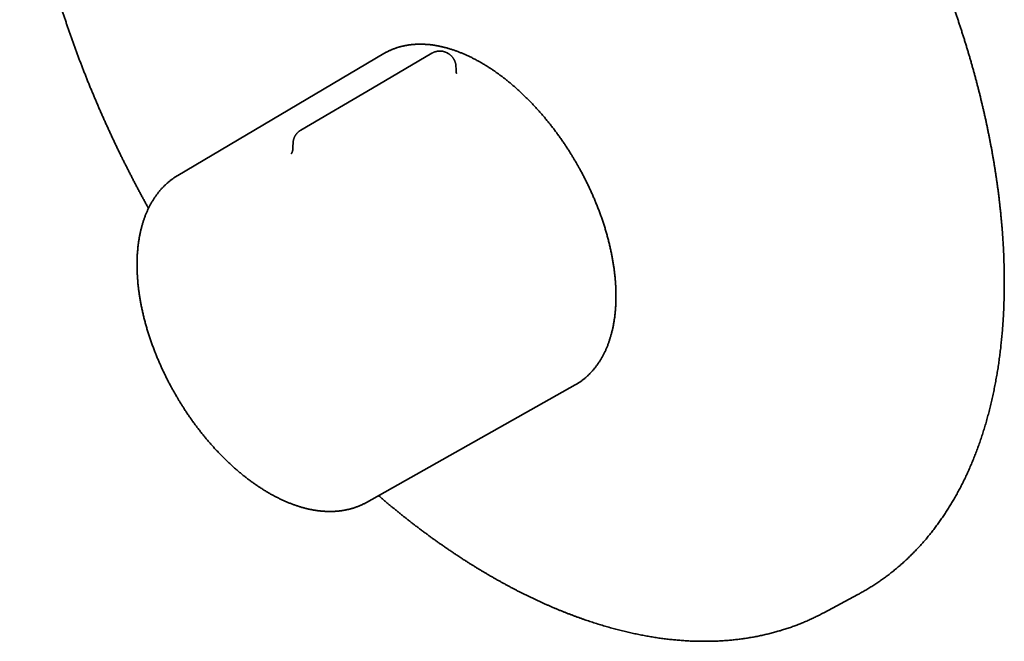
# Model space of a CAD drawing. Header units: millimetres. Extents: x 8 to 465, y 12 to 467.
# Tile 3 of 5: x 338 to 463, y 71 to 150. Entities that reach past the tile are written whole.
import ezdxf

# ---------------------------------------------------------------- set-up
doc = ezdxf.new("R2010")
doc.units = ezdxf.units.MM

msp = doc.modelspace()

# ---------------------------------------------------------------- linework, layer by layer
at = {"color": 7, "linetype": 'Continuous', "lineweight": 35}
for p, q in [((384.58, 145.68), (358.49, 130.24)), ((392.74, 145.71), (392.68, 145.74)), ((382.41, 88.8), (408.82, 103.68)), ((440.33, 74.79), (444.66, 77.11)), ((440.22, 74.74), (440.42, 74.84))]:
    msp.add_line(p, q, dxfattribs=at)
at = {"color": 7, "linetype": 'Continuous', "lineweight": 35, "flags": 128}
for points in [[(390.67, 145.73), (383.16, 141.32), (374.07, 135.99)], [(384.67, 145.73), (384.65, 145.72), (384.58, 145.68)], [(373.09, 134.32), (373.08, 133.96), (373.07, 133.63)], [(408.82, 103.68), (408.9, 103.72), (408.92, 103.73)], [(444.66, 77.11), (444.67, 77.11), (444.86, 77.22)]]:
    msp.add_lwpolyline(points, dxfattribs=at)
at = {"color": 7, "linetype": 'Continuous', "lineweight": 35}
for points, knots in [([(355.42, 221.64), (355.4, 221.62), (355.29, 221.56), (355.1, 221.43), (354.85, 221.27), (354.61, 221.11), (354.36, 220.94), (354.12, 220.77), (353.88, 220.6), (353.63, 220.42), (353.4, 220.25), (353.16, 220.07), (352.92, 219.88), (352.69, 219.7), (352.46, 219.51), (352.23, 219.32), (352, 219.13), (351.77, 218.93), (351.54, 218.73), (351.32, 218.53), (351.1, 218.33), (350.87, 218.13), (350.66, 217.92), (350.44, 217.71), (350.22, 217.49), (350.01, 217.28), (349.8, 217.06), (349.58, 216.84), (349.38, 216.62), (349.17, 216.39), (348.96, 216.16), (348.76, 215.93), (348.56, 215.7), (348.36, 215.46), (348.16, 215.22), (347.96, 214.98), (347.77, 214.74), (347.57, 214.49), (347.38, 214.25), (347.19, 214), (347, 213.74), (346.82, 213.49), (346.63, 213.23), (346.45, 212.97), (346.27, 212.71), (346.09, 212.44), (345.92, 212.18), (345.74, 211.91), (345.57, 211.64), (345.4, 211.36), (345.23, 211.09), (345.06, 210.81), (344.9, 210.53), (344.74, 210.24), (344.58, 209.96), (344.42, 209.67), (344.26, 209.38), (344.1, 209.09), (343.95, 208.79), (343.8, 208.5), (343.65, 208.2), (343.5, 207.9), (343.36, 207.59), (343.21, 207.29), (343.07, 206.98), (342.93, 206.67), (342.8, 206.36), (342.66, 206.05), (342.53, 205.73), (342.4, 205.41), (342.27, 205.09), (342.14, 204.77), (342.02, 204.44), (341.9, 204.12), (341.77, 203.79), (341.66, 203.46), (341.54, 203.13), (341.43, 202.79), (341.31, 202.45), (341.2, 202.12), (341.09, 201.78), (340.99, 201.43), (340.89, 201.09), (340.78, 200.74), (340.68, 200.39), (340.59, 200.04), (340.49, 199.69), (340.4, 199.34), (340.31, 198.98), (340.22, 198.62), (340.13, 198.26), (340.05, 197.9), (339.96, 197.54), (339.88, 197.17), (339.81, 196.81), (339.73, 196.44), (339.66, 196.07), (339.58, 195.7), (339.51, 195.32), (339.45, 194.95), (339.38, 194.57), (339.32, 194.19), (339.26, 193.81), (339.2, 193.43), (339.14, 193.05), (339.09, 192.66), (339.04, 192.27), (338.99, 191.88), (338.94, 191.49), (338.9, 191.1), (338.85, 190.71), (338.81, 190.31), (338.77, 189.92), (338.74, 189.52), (338.7, 189.12), (338.67, 188.72), (338.64, 188.32), (338.61, 187.91), (338.59, 187.51), (338.56, 187.1), (338.54, 186.7), (338.52, 186.29), (338.51, 185.87), (338.49, 185.46), (338.48, 185.05), (338.47, 184.63), (338.46, 184.22), (338.45, 183.8), (338.45, 183.38), (338.45, 182.96), (338.45, 182.54), (338.45, 182.12), (338.46, 181.7), (338.47, 181.27), (338.48, 180.84), (338.49, 180.42), (338.5, 179.99), (338.52, 179.56), (338.54, 179.13), (338.56, 178.7), (338.58, 178.26), (338.61, 177.83), (338.63, 177.4), (338.66, 176.96), (338.7, 176.52), (338.73, 176.08), (338.77, 175.65), (338.8, 175.21), (338.84, 174.76), (338.89, 174.32), (338.93, 173.88), (338.98, 173.44), (339.03, 172.99), (339.08, 172.54), (339.13, 172.1), (339.19, 171.65), (339.25, 171.2), (339.31, 170.75), (339.37, 170.3), (339.44, 169.85), (339.5, 169.4), (339.57, 168.95), (339.64, 168.49), (339.72, 168.04), (339.79, 167.59), (339.87, 167.13), (339.95, 166.67), (340.03, 166.22), (340.12, 165.76), (340.2, 165.3), (340.29, 164.84), (340.38, 164.38), (340.47, 163.92), (340.57, 163.46), (340.67, 163), (340.76, 162.54), (340.87, 162.08), (340.97, 161.62), (341.08, 161.15), (341.18, 160.69), (341.29, 160.22), (341.4, 159.76), (341.52, 159.29), (341.64, 158.83), (341.75, 158.36), (341.87, 157.9), (342, 157.43), (342.12, 156.96), (342.25, 156.49), (342.38, 156.03), (342.51, 155.56), (342.64, 155.09), (342.78, 154.62), (342.91, 154.15), (343.05, 153.68), (343.19, 153.21), (343.34, 152.74), (343.48, 152.27), (343.63, 151.8), (343.78, 151.33), (343.93, 150.86), (344.08, 150.39), (344.24, 149.92), (344.4, 149.44), (344.56, 148.97), (344.72, 148.5), (344.88, 148.03), (345.05, 147.56), (345.22, 147.08), (345.39, 146.61), (345.56, 146.14), (345.73, 145.67), (345.91, 145.19), (346.09, 144.72), (346.27, 144.25), (346.45, 143.77), (346.64, 143.3), (346.82, 142.83), (347.01, 142.36), (347.2, 141.88), (347.39, 141.41), (347.59, 140.94), (347.79, 140.46), (347.99, 139.99), (348.19, 139.52), (348.39, 139.04), (348.59, 138.57), (348.8, 138.1), (349.01, 137.62), (349.22, 137.15), (349.44, 136.67), (349.65, 136.2), (349.87, 135.73), (350.09, 135.25), (350.31, 134.78), (350.54, 134.3), (350.76, 133.83), (350.99, 133.35), (351.22, 132.89), (351.43, 132.45), (351.64, 132.02), (351.86, 131.59), (352.07, 131.17), (352.29, 130.74), (352.5, 130.32), (352.72, 129.9), (352.94, 129.47), (353.16, 129.05), (353.38, 128.63), (353.61, 128.21), (353.83, 127.8), (354.06, 127.38), (354.28, 126.97), (354.51, 126.55), (354.67, 126.26), (354.76, 126.1), (354.77, 126.07)], [0, 0, 0, 0, 0.001107, 0.004997, 0.008887, 0.012778, 0.01667, 0.020563, 0.024457, 0.028352, 0.032248, 0.036144, 0.040042, 0.043941, 0.047841, 0.051742, 0.055644, 0.059547, 0.063451, 0.067357, 0.071263, 0.075171, 0.07908, 0.08299, 0.086902, 0.090815, 0.094729, 0.098644, 0.10256, 0.106478, 0.110397, 0.114318, 0.11824, 0.122163, 0.126087, 0.130013, 0.13394, 0.137868, 0.141797, 0.145728, 0.14966, 0.153594, 0.157528, 0.161464, 0.165401, 0.16934, 0.173279, 0.17722, 0.181162, 0.185106, 0.18905, 0.192995, 0.196942, 0.20089, 0.204839, 0.208789, 0.21274, 0.216692, 0.220646, 0.2246, 0.228555, 0.232511, 0.236468, 0.240427, 0.244386, 0.248346, 0.252306, 0.256268, 0.260231, 0.264194, 0.268158, 0.272123, 0.276089, 0.280055, 0.284023, 0.28799, 0.291959, 0.295928, 0.299898, 0.303869, 0.30784, 0.311811, 0.315784, 0.319757, 0.32373, 0.327704, 0.331678, 0.335653, 0.339628, 0.343604, 0.347581, 0.351557, 0.355534, 0.359512, 0.36349, 0.367468, 0.371446, 0.375425, 0.379405, 0.383384, 0.387364, 0.391344, 0.395325, 0.399305, 0.403286, 0.407268, 0.411249, 0.415231, 0.419213, 0.423195, 0.427177, 0.43116, 0.435143, 0.439126, 0.443109, 0.447092, 0.451076, 0.455059, 0.459043, 0.463027, 0.467011, 0.470995, 0.47498, 0.478964, 0.482949, 0.486933, 0.490918, 0.494903, 0.498889, 0.502874, 0.506859, 0.510845, 0.51483, 0.518816, 0.522802, 0.526788, 0.530774, 0.53476, 0.538746, 0.542733, 0.546719, 0.550706, 0.554692, 0.558679, 0.562666, 0.566653, 0.570641, 0.574628, 0.578616, 0.582603, 0.586591, 0.590579, 0.594567, 0.598555, 0.602544, 0.606533, 0.610521, 0.61451, 0.618499, 0.622489, 0.626478, 0.630468, 0.634458, 0.638448, 0.642439, 0.646429, 0.65042, 0.654411, 0.658403, 0.662395, 0.666387, 0.670379, 0.674372, 0.678364, 0.682358, 0.686351, 0.690345, 0.69434, 0.698335, 0.70233, 0.706325, 0.710321, 0.714318, 0.718315, 0.722312, 0.72631, 0.730309, 0.734308, 0.738308, 0.742308, 0.746309, 0.750311, 0.754313, 0.758316, 0.76232, 0.766324, 0.770329, 0.774335, 0.778342, 0.78235, 0.786359, 0.790369, 0.79438, 0.798392, 0.802405, 0.806419, 0.810435, 0.814452, 0.81847, 0.822489, 0.82651, 0.830533, 0.834557, 0.838583, 0.842611, 0.846641, 0.850673, 0.854707, 0.858743, 0.862781, 0.866822, 0.870866, 0.874913, 0.878963, 0.883015, 0.887072, 0.891132, 0.895196, 0.899264, 0.903336, 0.907414, 0.911497, 0.915586, 0.919681, 0.923783, 0.927892, 0.93201, 0.936136, 0.940274, 0.943987, 0.9477, 0.951412, 0.955123, 0.958833, 0.962541, 0.966247, 0.969951, 0.973653, 0.977351, 0.981044, 0.984732, 0.988411, 0.99208, 0.995731, 0.999355, 1, 1, 1, 1]), ([(444.87, 77.22), (444.93, 77.26), (445.08, 77.34), (445.31, 77.47), (445.56, 77.61), (445.82, 77.76), (446.07, 77.92), (446.32, 78.07), (446.57, 78.23), (446.81, 78.39), (447.06, 78.55), (447.31, 78.72), (447.55, 78.88), (447.79, 79.05), (448.03, 79.23), (448.27, 79.4), (448.5, 79.58), (448.74, 79.76), (448.97, 79.94), (449.21, 80.13), (449.44, 80.32), (449.66, 80.51), (449.89, 80.7), (450.12, 80.9), (450.34, 81.1), (450.56, 81.3), (450.78, 81.5), (451, 81.71), (451.22, 81.92), (451.43, 82.13), (451.65, 82.34), (451.86, 82.56), (452.07, 82.78), (452.28, 83), (452.49, 83.22), (452.69, 83.45), (452.89, 83.68), (453.1, 83.91), (453.3, 84.14), (453.49, 84.38), (453.69, 84.62), (453.88, 84.86), (454.08, 85.1), (454.27, 85.35), (454.46, 85.6), (454.64, 85.85), (454.83, 86.1), (455.01, 86.36), (455.19, 86.61), (455.37, 86.88), (455.55, 87.14), (455.73, 87.4), (455.9, 87.67), (456.07, 87.94), (456.25, 88.21), (456.41, 88.49), (456.58, 88.76), (456.74, 89.04), (456.91, 89.32), (457.07, 89.61), (457.23, 89.89), (457.38, 90.18), (457.54, 90.47), (457.69, 90.76), (457.84, 91.06), (457.99, 91.35), (458.14, 91.65), (458.28, 91.95), (458.43, 92.26), (458.57, 92.56), (458.71, 92.87), (458.84, 93.18), (458.98, 93.49), (459.11, 93.81), (459.24, 94.12), (459.37, 94.44), (459.5, 94.76), (459.62, 95.08), (459.75, 95.41), (459.87, 95.73), (459.98, 96.06), (460.1, 96.39), (460.22, 96.73), (460.33, 97.06), (460.44, 97.4), (460.55, 97.74), (460.65, 98.08), (460.76, 98.42), (460.86, 98.76), (460.96, 99.11), (461.06, 99.46), (461.15, 99.81), (461.24, 100.16), (461.34, 100.51), (461.43, 100.87), (461.51, 101.23), (461.6, 101.59), (461.68, 101.95), (461.76, 102.31), (461.84, 102.68), (461.92, 103.04), (461.99, 103.41), (462.06, 103.78), (462.13, 104.15), (462.2, 104.53), (462.27, 104.9), (462.33, 105.28), (462.39, 105.66), (462.45, 106.04), (462.51, 106.42), (462.56, 106.8), (462.61, 107.19), (462.66, 107.58), (462.71, 107.96), (462.76, 108.35), (462.8, 108.75), (462.84, 109.14), (462.88, 109.53), (462.92, 109.93), (462.96, 110.33), (462.99, 110.73), (463.02, 111.13), (463.05, 111.53), (463.07, 111.93), (463.1, 112.34), (463.12, 112.74), (463.14, 113.15), (463.16, 113.56), (463.17, 113.97), (463.19, 114.38), (463.2, 114.8), (463.21, 115.21), (463.21, 115.63), (463.22, 116.05), (463.22, 116.46), (463.22, 116.88), (463.22, 117.31), (463.21, 117.73), (463.21, 118.15), (463.2, 118.58), (463.19, 119), (463.17, 119.43), (463.16, 119.86), (463.14, 120.29), (463.12, 120.72), (463.1, 121.15), (463.07, 121.58), (463.05, 122.02), (463.02, 122.45), (462.99, 122.89), (462.96, 123.32), (462.92, 123.76), (462.88, 124.2), (462.84, 124.64), (462.8, 125.08), (462.76, 125.52), (462.71, 125.97), (462.66, 126.41), (462.61, 126.86), (462.56, 127.3), (462.51, 127.75), (462.45, 128.2), (462.39, 128.65), (462.33, 129.09), (462.26, 129.54), (462.2, 130), (462.13, 130.45), (462.06, 130.9), (461.99, 131.35), (461.92, 131.81), (461.84, 132.26), (461.76, 132.72), (461.68, 133.17), (461.6, 133.63), (461.51, 134.09), (461.42, 134.55), (461.33, 135.01), (461.24, 135.46), (461.15, 135.92), (461.05, 136.39), (460.96, 136.85), (460.86, 137.31), (460.75, 137.77), (460.65, 138.23), (460.54, 138.7), (460.43, 139.16), (460.32, 139.63), (460.21, 140.09), (460.1, 140.56), (459.98, 141.02), (459.86, 141.49), (459.74, 141.96), (459.61, 142.42), (459.49, 142.89), (459.36, 143.36), (459.23, 143.83), (459.1, 144.29), (458.97, 144.76), (458.83, 145.23), (458.69, 145.7), (458.55, 146.17), (458.41, 146.64), (458.27, 147.11), (458.12, 147.58), (457.97, 148.05), (457.82, 148.53), (457.67, 149), (457.51, 149.47), (457.36, 149.94), (457.2, 150.41), (457.04, 150.88), (456.88, 151.36), (456.71, 151.83), (456.54, 152.3), (456.38, 152.77), (456.21, 153.25), (456.03, 153.72), (455.86, 154.19), (455.68, 154.67), (455.5, 155.14), (455.32, 155.61), (455.14, 156.09), (454.95, 156.56), (454.76, 157.03), (454.58, 157.51), (454.38, 157.98), (454.19, 158.45), (454, 158.93), (453.8, 159.4), (453.6, 159.87), (453.4, 160.35), (453.19, 160.82), (452.99, 161.29), (452.78, 161.77), (452.57, 162.24), (452.36, 162.72), (452.14, 163.19), (451.93, 163.67), (451.71, 164.14), (451.49, 164.62), (451.26, 165.09), (451.04, 165.57), (450.81, 166.04), (450.59, 166.5), (450.37, 166.96), (450.15, 167.41), (449.93, 167.85), (449.71, 168.28), (449.5, 168.7), (449.28, 169.13), (449.07, 169.55), (448.85, 169.97), (448.63, 170.4), (448.41, 170.82), (448.19, 171.24), (447.96, 171.66), (447.74, 172.08), (447.51, 172.49), (447.29, 172.91), (447.06, 173.32), (446.83, 173.73), (446.61, 174.12), (446.4, 174.51), (446.21, 174.84), (446.04, 175.14), (445.86, 175.45), (445.73, 175.67), (445.66, 175.8)], [0, 0, 0, 0, 0.002667, 0.006412, 0.010156, 0.013902, 0.017648, 0.021395, 0.025142, 0.028891, 0.032639, 0.036389, 0.04014, 0.043891, 0.047643, 0.051395, 0.055149, 0.058903, 0.062658, 0.066414, 0.070171, 0.073929, 0.077688, 0.081447, 0.085207, 0.088968, 0.09273, 0.096493, 0.100257, 0.104022, 0.107788, 0.111554, 0.115322, 0.11909, 0.12286, 0.12663, 0.130401, 0.134173, 0.137946, 0.14172, 0.145494, 0.14927, 0.153047, 0.156824, 0.160602, 0.164381, 0.168161, 0.171942, 0.175724, 0.179506, 0.18329, 0.187074, 0.190859, 0.194645, 0.198431, 0.202219, 0.206007, 0.209796, 0.213585, 0.217376, 0.221167, 0.224958, 0.228751, 0.232544, 0.236338, 0.240132, 0.243927, 0.247723, 0.251519, 0.255316, 0.259114, 0.262912, 0.266711, 0.27051, 0.27431, 0.27811, 0.281911, 0.285712, 0.289514, 0.293316, 0.297119, 0.300922, 0.304726, 0.30853, 0.312334, 0.316139, 0.319944, 0.32375, 0.327556, 0.331362, 0.335169, 0.338976, 0.342783, 0.346591, 0.350399, 0.354207, 0.358016, 0.361824, 0.365634, 0.369443, 0.373253, 0.377063, 0.380873, 0.384683, 0.388494, 0.392304, 0.396115, 0.399927, 0.403738, 0.40755, 0.411362, 0.415174, 0.418986, 0.422798, 0.426611, 0.430423, 0.434236, 0.438049, 0.441863, 0.445676, 0.449489, 0.453303, 0.457117, 0.460931, 0.464745, 0.468559, 0.472373, 0.476188, 0.480002, 0.483817, 0.487632, 0.491447, 0.495262, 0.499077, 0.502892, 0.506708, 0.510523, 0.514339, 0.518155, 0.521971, 0.525787, 0.529603, 0.533419, 0.537236, 0.541052, 0.544869, 0.548686, 0.552503, 0.55632, 0.560138, 0.563955, 0.567773, 0.57159, 0.575408, 0.579226, 0.583045, 0.586863, 0.590682, 0.594501, 0.59832, 0.602139, 0.605958, 0.609778, 0.613598, 0.617418, 0.621238, 0.625058, 0.628879, 0.6327, 0.636521, 0.640342, 0.644164, 0.647986, 0.651808, 0.655631, 0.659454, 0.663277, 0.667101, 0.670925, 0.674749, 0.678573, 0.682398, 0.686224, 0.690049, 0.693875, 0.697702, 0.701529, 0.705357, 0.709185, 0.713013, 0.716842, 0.720672, 0.724502, 0.728332, 0.732163, 0.735995, 0.739828, 0.743661, 0.747495, 0.751329, 0.755165, 0.759001, 0.762837, 0.766675, 0.770514, 0.774353, 0.778194, 0.782035, 0.785877, 0.789721, 0.793566, 0.797411, 0.801258, 0.805107, 0.808956, 0.812807, 0.81666, 0.820514, 0.824369, 0.828227, 0.832086, 0.835947, 0.83981, 0.843675, 0.847542, 0.851412, 0.855284, 0.859158, 0.863036, 0.866916, 0.870799, 0.874686, 0.878577, 0.882471, 0.886369, 0.890272, 0.894179, 0.898092, 0.90201, 0.905935, 0.909866, 0.913804, 0.917751, 0.921706, 0.925265, 0.929229, 0.932786, 0.936343, 0.939899, 0.943453, 0.947006, 0.950557, 0.954105, 0.957651, 0.961194, 0.964732, 0.968265, 0.971789, 0.975302, 0.978797, 0.982264, 0.985681, 0.988992, 0.992013, 0.994353, 0.996573, 1, 1, 1, 1]), ([(409.01, 131.78), (408.97, 131.86), (408.9, 131.97), (408.81, 132.14), (408.72, 132.28), (408.62, 132.45), (408.51, 132.62), (408.4, 132.81), (408.28, 133), (408.16, 133.19), (408.04, 133.39), (407.91, 133.59), (407.78, 133.79), (407.64, 133.99), (407.51, 134.2), (407.37, 134.4), (407.23, 134.6), (407.09, 134.81), (406.94, 135.01), (406.8, 135.22), (406.65, 135.42), (406.5, 135.62), (406.35, 135.83), (406.2, 136.03), (406.05, 136.23), (405.89, 136.43), (405.74, 136.63), (405.58, 136.83), (405.42, 137.03), (405.26, 137.22), (405.1, 137.42), (404.94, 137.61), (404.78, 137.8), (404.61, 138), (404.45, 138.19), (404.28, 138.37), (404.11, 138.56), (403.94, 138.75), (403.77, 138.93), (403.6, 139.11), (403.43, 139.3), (403.26, 139.48), (403.09, 139.65), (402.91, 139.83), (402.74, 140), (402.56, 140.18), (402.39, 140.35), (402.21, 140.52), (402.03, 140.69), (401.86, 140.85), (401.68, 141.02), (401.5, 141.18), (401.32, 141.34), (401.14, 141.5), (400.96, 141.65), (400.77, 141.81), (400.59, 141.96), (400.41, 142.11), (400.22, 142.26), (400.04, 142.41), (399.86, 142.55), (399.67, 142.7), (399.49, 142.84), (399.3, 142.97), (399.11, 143.11), (398.93, 143.24), (398.74, 143.38), (398.56, 143.51), (398.37, 143.63), (398.18, 143.76), (397.99, 143.88), (397.81, 144), (397.62, 144.12), (397.43, 144.24), (397.24, 144.35), (397.05, 144.46), (396.87, 144.57), (396.68, 144.68), (396.49, 144.78), (396.3, 144.88), (396.11, 144.98), (395.92, 145.08), (395.74, 145.17), (395.55, 145.27), (395.36, 145.36), (395.17, 145.44), (394.98, 145.53), (394.8, 145.61), (394.61, 145.69), (394.42, 145.77), (394.23, 145.84), (394.05, 145.92), (393.86, 145.99), (393.68, 146.05), (393.49, 146.12), (393.3, 146.18), (393.12, 146.24), (392.93, 146.3), (392.75, 146.35), (392.57, 146.4), (392.38, 146.45), (392.2, 146.5), (392.02, 146.54), (391.84, 146.58), (391.66, 146.62), (391.48, 146.66), (391.29, 146.69), (391.12, 146.72), (390.94, 146.75), (390.76, 146.78), (390.58, 146.8), (390.4, 146.82), (390.23, 146.84), (390.05, 146.85), (389.88, 146.86), (389.7, 146.87), (389.53, 146.88), (389.36, 146.88), (389.19, 146.88), (389.02, 146.88), (388.85, 146.88), (388.68, 146.87), (388.51, 146.86), (388.35, 146.85), (388.18, 146.83), (388.02, 146.81), (387.85, 146.79), (387.69, 146.77), (387.53, 146.74), (387.37, 146.72), (387.21, 146.68), (387.05, 146.65), (386.89, 146.61), (386.74, 146.57), (386.58, 146.53), (386.43, 146.49), (386.28, 146.44), (386.12, 146.39), (385.97, 146.34), (385.83, 146.28), (385.68, 146.22), (385.53, 146.16), (385.39, 146.1), (385.24, 146.03), (385.1, 145.96), (384.96, 145.89), (384.82, 145.81), (384.73, 145.76), (384.68, 145.73), (384.67, 145.73)], [0, 0, 0, 0, 0.007173, 0.010129, 0.015032, 0.020133, 0.025613, 0.031339, 0.037257, 0.043324, 0.04951, 0.055792, 0.062153, 0.068581, 0.075064, 0.081595, 0.088167, 0.094775, 0.101415, 0.108083, 0.114775, 0.121489, 0.128223, 0.134976, 0.141744, 0.148527, 0.155324, 0.162133, 0.168953, 0.175784, 0.182625, 0.189474, 0.196332, 0.203198, 0.210071, 0.21695, 0.223836, 0.230728, 0.237625, 0.244527, 0.251435, 0.258347, 0.265263, 0.272184, 0.279108, 0.286036, 0.292968, 0.299903, 0.306841, 0.313782, 0.320726, 0.327672, 0.334621, 0.341573, 0.348527, 0.355483, 0.362442, 0.369402, 0.376365, 0.383329, 0.390296, 0.397264, 0.404233, 0.411205, 0.418177, 0.425152, 0.432128, 0.439105, 0.446083, 0.453063, 0.460044, 0.467026, 0.47401, 0.480994, 0.48798, 0.494966, 0.501954, 0.508942, 0.515932, 0.522922, 0.529914, 0.536906, 0.543899, 0.550892, 0.557887, 0.564882, 0.571878, 0.578874, 0.585871, 0.592869, 0.599867, 0.606866, 0.613865, 0.620865, 0.627865, 0.634866, 0.641867, 0.648868, 0.65587, 0.662872, 0.669874, 0.676877, 0.68388, 0.690883, 0.697886, 0.704889, 0.711892, 0.718896, 0.725899, 0.732902, 0.739906, 0.746909, 0.753913, 0.760916, 0.767919, 0.774923, 0.781926, 0.788929, 0.795932, 0.802935, 0.809938, 0.816941, 0.823944, 0.830947, 0.837951, 0.844954, 0.851958, 0.858962, 0.865967, 0.872972, 0.879977, 0.886984, 0.893991, 0.900999, 0.908009, 0.91502, 0.922032, 0.929046, 0.936062, 0.94308, 0.9501, 0.957123, 0.964148, 0.971176, 0.978207, 0.985242, 0.992281, 0.999323, 1, 1, 1, 1]), ([(391.65, 146.01), (391.63, 146.01), (391.59, 146.01), (391.53, 146), (391.49, 146), (391.43, 145.99), (391.37, 145.98), (391.31, 145.97), (391.25, 145.96), (391.18, 145.94), (391.11, 145.92), (391.05, 145.9), (390.98, 145.88), (390.91, 145.85), (390.85, 145.82), (390.78, 145.79), (390.73, 145.76), (390.7, 145.75), (390.69, 145.74)], [0, 0, 0, 0, 0.07991, 0.1119, 0.165125, 0.22047, 0.279949, 0.342181, 0.406609, 0.472786, 0.540392, 0.609181, 0.678966, 0.749596, 0.820951, 0.89293, 0.965451, 1, 1, 1, 1]), ([(392.68, 145.74), (392.67, 145.75), (392.64, 145.77), (392.58, 145.8), (392.51, 145.83), (392.44, 145.86), (392.37, 145.89), (392.31, 145.91), (392.24, 145.93), (392.17, 145.95), (392.09, 145.97), (392.02, 145.98), (391.95, 145.99), (391.89, 146), (391.83, 146), (391.77, 146.01), (391.72, 146.01), (391.68, 146.01), (391.65, 146.01)], [0, 0, 0, 0, 0.037038, 0.112924, 0.181164, 0.249358, 0.31748, 0.385507, 0.453398, 0.521091, 0.58848, 0.65537, 0.72136, 0.785467, 0.844479, 0.890137, 0.932609, 1, 1, 1, 1]), ([(393.73, 144.04), (393.73, 144.05), (393.73, 144.08), (393.73, 144.15), (393.72, 144.22), (393.71, 144.3), (393.7, 144.38), (393.68, 144.45), (393.66, 144.53), (393.64, 144.6), (393.61, 144.68), (393.58, 144.75), (393.55, 144.82), (393.52, 144.89), (393.48, 144.96), (393.44, 145.03), (393.4, 145.09), (393.35, 145.16), (393.3, 145.22), (393.25, 145.28), (393.2, 145.34), (393.15, 145.4), (393.09, 145.45), (393.03, 145.5), (392.97, 145.56), (392.9, 145.6), (392.84, 145.65), (392.78, 145.68), (392.75, 145.7), (392.74, 145.71)], [0, 0, 0, 0, 0.014183, 0.052449, 0.090736, 0.129042, 0.16737, 0.205719, 0.244092, 0.282488, 0.320909, 0.359358, 0.397836, 0.436346, 0.474891, 0.513473, 0.552098, 0.590769, 0.629492, 0.668273, 0.70712, 0.746042, 0.78505, 0.824155, 0.863374, 0.902724, 0.942228, 0.981915, 1, 1, 1, 1]), ([(393.75, 143.41), (393.75, 143.47), (393.75, 143.68), (393.74, 143.89), (393.73, 144.04)], [0, 0, 0, 0, 0.305949, 1, 1, 1, 1]), ([(393.82, 143.17), (393.82, 143.17), (393.82, 143.17), (393.82, 143.17), (393.82, 143.17), (393.82, 143.17), (393.82, 143.17), (393.82, 143.17), (393.81, 143.17), (393.81, 143.18), (393.81, 143.18), (393.81, 143.18), (393.81, 143.19), (393.8, 143.2), (393.8, 143.2), (393.8, 143.21), (393.79, 143.21), (393.79, 143.22), (393.79, 143.23), (393.79, 143.23), (393.78, 143.24), (393.78, 143.24), (393.78, 143.25), (393.78, 143.26), (393.77, 143.27), (393.77, 143.28), (393.77, 143.29), (393.77, 143.29), (393.77, 143.3), (393.76, 143.31), (393.76, 143.32), (393.76, 143.34), (393.76, 143.35), (393.76, 143.35), (393.76, 143.36), (393.76, 143.37), (393.76, 143.37), (393.75, 143.38), (393.75, 143.4), (393.75, 143.4), (393.75, 143.41)], [0, 0, 0, 0, 0.019436, 0.040964, 0.059132, 0.078168, 0.101595, 0.126487, 0.150023, 0.1681, 0.203349, 0.244405, 0.276121, 0.316972, 0.352577, 0.380843, 0.408617, 0.433865, 0.452652, 0.478632, 0.505214, 0.527665, 0.548888, 0.585315, 0.616582, 0.639706, 0.662496, 0.695072, 0.71776, 0.748635, 0.782011, 0.813543, 0.842624, 0.868988, 0.878612, 0.89201, 0.910924, 0.935288, 0.965014, 1, 1, 1, 1]), ([(374.07, 135.99), (374.06, 135.98), (374.02, 135.95), (373.96, 135.91), (373.89, 135.87), (373.83, 135.82), (373.77, 135.77), (373.72, 135.72), (373.66, 135.66), (373.61, 135.61), (373.55, 135.55), (373.51, 135.49), (373.46, 135.42), (373.42, 135.36), (373.37, 135.29), (373.33, 135.22), (373.3, 135.16), (373.26, 135.08), (373.23, 135.01), (373.21, 134.94), (373.18, 134.86), (373.16, 134.79), (373.14, 134.71), (373.12, 134.63), (373.11, 134.55), (373.1, 134.48), (373.09, 134.4), (373.09, 134.35), (373.09, 134.32)], [0, 0, 0, 0, 0.030039, 0.068544, 0.107068, 0.145612, 0.184176, 0.222761, 0.261367, 0.299997, 0.338651, 0.377331, 0.416039, 0.454778, 0.49355, 0.532359, 0.571208, 0.610103, 0.649048, 0.68805, 0.727116, 0.766255, 0.805478, 0.844797, 0.884227, 0.923786, 0.963498, 1, 1, 1, 1]), ([(373.07, 133.63), (373.07, 133.63), (373.07, 133.61), (373.07, 133.59), (373.06, 133.57), (373.06, 133.56), (373.06, 133.55), (373.06, 133.54), (373.06, 133.52), (373.06, 133.51), (373.06, 133.49), (373.05, 133.47), (373.05, 133.45), (373.05, 133.43), (373.04, 133.41), (373.04, 133.39), (373.03, 133.37), (373.03, 133.35), (373.02, 133.33), (373.02, 133.31), (373.01, 133.29), (373, 133.27), (373, 133.25), (372.99, 133.23), (372.99, 133.22), (372.98, 133.2), (372.97, 133.19), (372.97, 133.18), (372.96, 133.16), (372.96, 133.15), (372.95, 133.14), (372.95, 133.13), (372.94, 133.12), (372.94, 133.11), (372.93, 133.1), (372.93, 133.09), (372.92, 133.08), (372.91, 133.07), (372.91, 133.06), (372.9, 133.05), (372.9, 133.04), (372.89, 133.04), (372.89, 133.03), (372.89, 133.03), (372.88, 133.02), (372.88, 133.02), (372.88, 133.02), (372.88, 133.02), (372.88, 133.02), (372.88, 133.01), (372.88, 133.01), (372.88, 133.01)], [0, 0, 0, 0, 0.026157, 0.046001, 0.059484, 0.068076, 0.077883, 0.089567, 0.109802, 0.126665, 0.141712, 0.162551, 0.184093, 0.202472, 0.220854, 0.240279, 0.266677, 0.290795, 0.312135, 0.335053, 0.358822, 0.386187, 0.412412, 0.430039, 0.452151, 0.47569, 0.491247, 0.507852, 0.531752, 0.552997, 0.571169, 0.584786, 0.598645, 0.619688, 0.641999, 0.661637, 0.689099, 0.707175, 0.724837, 0.747981, 0.779246, 0.806275, 0.826293, 0.850397, 0.881142, 0.902524, 0.923367, 0.951537, 0.983247, 0.999387, 1, 1, 1, 1]), ([(408.92, 103.73), (408.95, 103.75), (409.02, 103.79), (409.14, 103.87), (409.28, 103.95), (409.41, 104.04), (409.54, 104.13), (409.67, 104.22), (409.79, 104.32), (409.92, 104.42), (410.05, 104.52), (410.17, 104.62), (410.29, 104.73), (410.41, 104.84), (410.53, 104.95), (410.64, 105.06), (410.76, 105.18), (410.87, 105.3), (410.98, 105.42), (411.09, 105.54), (411.2, 105.67), (411.31, 105.8), (411.41, 105.93), (411.51, 106.06), (411.61, 106.2), (411.71, 106.34), (411.81, 106.48), (411.9, 106.62), (412, 106.77), (412.09, 106.92), (412.18, 107.07), (412.26, 107.22), (412.35, 107.38), (412.43, 107.54), (412.51, 107.7), (412.59, 107.86), (412.67, 108.02), (412.74, 108.19), (412.82, 108.36), (412.89, 108.53), (412.96, 108.7), (413.02, 108.88), (413.09, 109.06), (413.15, 109.24), (413.21, 109.42), (413.27, 109.6), (413.32, 109.79), (413.38, 109.98), (413.43, 110.17), (413.48, 110.36), (413.53, 110.55), (413.57, 110.75), (413.62, 110.94), (413.66, 111.14), (413.7, 111.34), (413.73, 111.55), (413.77, 111.75), (413.8, 111.96), (413.83, 112.16), (413.86, 112.37), (413.88, 112.59), (413.9, 112.8), (413.92, 113.01), (413.94, 113.23), (413.96, 113.45), (413.97, 113.66), (413.99, 113.88), (413.99, 114.11), (414, 114.33), (414.01, 114.55), (414.01, 114.78), (414.01, 115.01), (414.01, 115.23), (414, 115.46), (414, 115.69), (413.99, 115.93), (413.98, 116.16), (413.97, 116.39), (413.95, 116.63), (413.93, 116.87), (413.91, 117.1), (413.89, 117.34), (413.87, 117.58), (413.84, 117.82), (413.81, 118.06), (413.78, 118.31), (413.75, 118.55), (413.71, 118.79), (413.67, 119.04), (413.63, 119.29), (413.59, 119.53), (413.55, 119.78), (413.5, 120.03), (413.45, 120.28), (413.4, 120.53), (413.35, 120.78), (413.29, 121.03), (413.24, 121.28), (413.18, 121.53), (413.11, 121.78), (413.05, 122.03), (412.98, 122.29), (412.91, 122.54), (412.84, 122.8), (412.77, 123.05), (412.7, 123.31), (412.62, 123.56), (412.54, 123.82), (412.46, 124.07), (412.37, 124.33), (412.29, 124.59), (412.2, 124.84), (412.11, 125.1), (412.02, 125.36), (411.92, 125.62), (411.82, 125.87), (411.72, 126.13), (411.62, 126.39), (411.52, 126.64), (411.43, 126.88), (411.33, 127.11), (411.23, 127.35), (411.13, 127.58), (411.03, 127.81), (410.93, 128.04), (410.82, 128.27), (410.72, 128.5), (410.61, 128.73), (410.5, 128.96), (410.39, 129.19), (410.28, 129.41), (410.17, 129.64), (410.05, 129.87), (409.94, 130.09), (409.82, 130.31), (409.71, 130.53), (409.59, 130.75), (409.47, 130.96), (409.36, 131.16), (409.27, 131.33), (409.18, 131.49), (409.1, 131.63), (409.04, 131.73), (409.01, 131.78)], [0, 0, 0, 0, 0.004411, 0.011463, 0.01852, 0.025581, 0.032647, 0.039718, 0.046794, 0.053875, 0.060962, 0.068055, 0.075154, 0.082258, 0.089368, 0.096485, 0.103607, 0.110736, 0.117871, 0.125012, 0.13216, 0.139313, 0.146473, 0.153639, 0.160811, 0.16799, 0.175174, 0.182363, 0.189559, 0.19676, 0.203967, 0.211179, 0.218396, 0.225618, 0.232845, 0.240076, 0.247312, 0.254553, 0.261797, 0.269046, 0.276298, 0.283554, 0.290814, 0.298076, 0.305342, 0.312611, 0.319883, 0.327158, 0.334435, 0.341714, 0.348996, 0.35628, 0.363566, 0.370854, 0.378144, 0.385435, 0.392728, 0.400023, 0.407319, 0.414616, 0.421915, 0.429215, 0.436516, 0.443818, 0.451121, 0.458425, 0.46573, 0.473037, 0.480344, 0.487652, 0.494961, 0.50227, 0.509581, 0.516893, 0.524205, 0.531518, 0.538832, 0.546148, 0.553464, 0.560781, 0.568099, 0.575419, 0.582739, 0.590061, 0.597384, 0.604708, 0.612033, 0.619361, 0.626689, 0.63402, 0.641352, 0.648686, 0.656023, 0.663361, 0.670702, 0.678045, 0.68539, 0.692739, 0.700091, 0.707445, 0.714804, 0.722166, 0.729531, 0.736902, 0.744276, 0.751656, 0.759041, 0.766432, 0.773829, 0.781232, 0.788643, 0.796062, 0.80349, 0.810927, 0.818374, 0.825832, 0.833303, 0.840788, 0.848288, 0.855028, 0.861768, 0.868505, 0.875241, 0.881976, 0.888707, 0.895437, 0.902163, 0.908885, 0.915603, 0.922316, 0.929021, 0.935716, 0.9424, 0.949066, 0.955706, 0.962308, 0.968844, 0.975256, 0.981389, 0.986839, 0.99082, 0.995284, 1, 1, 1, 1]), ([(358.49, 130.24), (358.46, 130.22), (358.38, 130.17), (358.26, 130.1), (358.12, 130.01), (357.99, 129.92), (357.85, 129.83), (357.72, 129.73), (357.59, 129.63), (357.46, 129.53), (357.34, 129.43), (357.21, 129.32), (357.09, 129.21), (356.97, 129.1), (356.85, 128.99), (356.73, 128.87), (356.61, 128.75), (356.5, 128.63), (356.38, 128.5), (356.27, 128.38), (356.16, 128.25), (356.05, 128.12), (355.95, 127.98), (355.84, 127.84), (355.74, 127.7), (355.64, 127.56), (355.54, 127.42), (355.44, 127.27), (355.35, 127.12), (355.26, 126.97), (355.17, 126.82), (355.08, 126.66), (354.99, 126.5), (354.91, 126.34), (354.82, 126.17), (354.74, 126.01), (354.66, 125.84), (354.59, 125.67), (354.51, 125.5), (354.44, 125.32), (354.37, 125.15), (354.3, 124.97), (354.24, 124.79), (354.17, 124.6), (354.11, 124.42), (354.05, 124.23), (354, 124.04), (353.94, 123.85), (353.89, 123.66), (353.84, 123.46), (353.79, 123.26), (353.75, 123.07), (353.7, 122.86), (353.66, 122.66), (353.62, 122.46), (353.59, 122.25), (353.55, 122.04), (353.52, 121.84), (353.49, 121.62), (353.46, 121.41), (353.44, 121.2), (353.42, 120.98), (353.4, 120.77), (353.38, 120.55), (353.36, 120.33), (353.35, 120.1), (353.34, 119.88), (353.33, 119.66), (353.32, 119.43), (353.32, 119.21), (353.32, 118.98), (353.32, 118.75), (353.32, 118.52), (353.33, 118.29), (353.33, 118.05), (353.34, 117.82), (353.36, 117.58), (353.37, 117.35), (353.39, 117.11), (353.41, 116.87), (353.43, 116.63), (353.45, 116.39), (353.48, 116.15), (353.5, 115.91), (353.54, 115.67), (353.57, 115.42), (353.6, 115.18), (353.64, 114.93), (353.68, 114.69), (353.72, 114.44), (353.77, 114.19), (353.81, 113.95), (353.86, 113.7), (353.91, 113.45), (353.97, 113.2), (354.02, 112.95), (354.08, 112.7), (354.14, 112.45), (354.2, 112.19), (354.26, 111.94), (354.33, 111.69), (354.4, 111.44), (354.47, 111.18), (354.54, 110.93), (354.62, 110.67), (354.7, 110.42), (354.78, 110.16), (354.86, 109.91), (354.94, 109.65), (355.03, 109.4), (355.12, 109.14), (355.21, 108.89), (355.3, 108.63), (355.39, 108.37), (355.49, 108.12), (355.59, 107.86), (355.69, 107.61), (355.79, 107.37), (355.88, 107.14), (355.98, 106.91), (356.08, 106.68), (356.18, 106.45), (356.28, 106.22), (356.38, 105.99), (356.48, 105.76), (356.59, 105.53), (356.7, 105.31), (356.81, 105.08), (356.92, 104.85), (357.03, 104.63), (357.14, 104.4), (357.25, 104.18), (357.37, 103.96), (357.48, 103.74), (357.6, 103.52), (357.71, 103.31), (357.83, 103.11), (357.92, 102.93), (358.01, 102.77), (358.1, 102.62), (358.16, 102.51), (358.2, 102.45)], [0, 0, 0, 0, 0.004681, 0.011667, 0.018657, 0.025653, 0.032655, 0.039662, 0.046677, 0.053699, 0.060729, 0.067767, 0.074814, 0.08187, 0.088936, 0.096012, 0.103098, 0.110195, 0.117302, 0.124421, 0.131551, 0.138693, 0.145846, 0.153011, 0.160188, 0.167376, 0.174577, 0.181789, 0.189012, 0.196247, 0.203494, 0.210751, 0.21802, 0.225299, 0.232588, 0.239888, 0.247198, 0.254517, 0.261845, 0.269182, 0.276528, 0.283881, 0.291243, 0.298612, 0.305988, 0.313371, 0.320761, 0.328156, 0.335557, 0.342963, 0.350374, 0.35779, 0.365211, 0.372635, 0.380063, 0.387495, 0.39493, 0.402368, 0.409809, 0.417252, 0.424697, 0.432145, 0.439595, 0.447046, 0.454499, 0.461953, 0.469409, 0.476866, 0.484324, 0.491783, 0.499243, 0.506704, 0.514165, 0.521627, 0.52909, 0.536554, 0.544018, 0.551482, 0.558948, 0.566413, 0.57388, 0.581347, 0.588815, 0.596284, 0.603753, 0.611223, 0.618694, 0.626167, 0.63364, 0.641115, 0.648591, 0.656068, 0.663547, 0.671028, 0.678511, 0.685996, 0.693483, 0.700973, 0.708466, 0.715962, 0.723461, 0.730964, 0.73847, 0.745981, 0.753497, 0.761018, 0.768544, 0.776077, 0.783616, 0.791163, 0.798718, 0.806282, 0.813855, 0.821439, 0.829036, 0.836645, 0.84427, 0.851123, 0.857976, 0.864827, 0.871675, 0.878522, 0.885366, 0.892208, 0.899046, 0.90588, 0.91271, 0.919534, 0.926351, 0.933159, 0.939955, 0.946734, 0.95349, 0.96021, 0.966871, 0.973424, 0.979745, 0.985677, 0.989872, 0.994253, 1, 1, 1, 1]), ([(358.2, 102.45), (358.24, 102.37), (358.31, 102.26), (358.4, 102.1), (358.48, 101.96), (358.58, 101.79), (358.69, 101.62), (358.8, 101.44), (358.92, 101.25), (359.04, 101.05), (359.17, 100.86), (359.29, 100.66), (359.42, 100.46), (359.56, 100.26), (359.69, 100.06), (359.83, 99.85), (359.97, 99.65), (360.11, 99.45), (360.25, 99.25), (360.4, 99.04), (360.54, 98.84), (360.69, 98.64), (360.84, 98.44), (360.99, 98.24), (361.15, 98.04), (361.3, 97.84), (361.45, 97.64), (361.61, 97.45), (361.77, 97.25), (361.93, 97.06), (362.09, 96.86), (362.25, 96.67), (362.41, 96.48), (362.58, 96.29), (362.74, 96.1), (362.91, 95.92), (363.07, 95.73), (363.24, 95.55), (363.41, 95.36), (363.58, 95.18), (363.75, 95), (363.92, 94.83), (364.1, 94.65), (364.27, 94.47), (364.45, 94.3), (364.62, 94.13), (364.8, 93.96), (364.97, 93.79), (365.15, 93.63), (365.33, 93.46), (365.51, 93.3), (365.69, 93.14), (365.87, 92.98), (366.05, 92.83), (366.23, 92.67), (366.41, 92.52), (366.6, 92.37), (366.78, 92.22), (366.96, 92.07), (367.15, 91.93), (367.33, 91.79), (367.52, 91.64), (367.71, 91.51), (367.89, 91.37), (368.08, 91.24), (368.27, 91.1), (368.45, 90.98), (368.64, 90.85), (368.83, 90.72), (369.02, 90.6), (369.21, 90.48), (369.39, 90.36), (369.58, 90.24), (369.77, 90.13), (369.96, 90.02), (370.15, 89.91), (370.34, 89.8), (370.53, 89.7), (370.72, 89.6), (370.91, 89.5), (371.1, 89.4), (371.29, 89.31), (371.48, 89.21), (371.67, 89.12), (371.86, 89.04), (372.05, 88.95), (372.24, 88.87), (372.43, 88.79), (372.62, 88.71), (372.81, 88.64), (373, 88.57), (373.19, 88.5), (373.37, 88.43), (373.56, 88.37), (373.75, 88.31), (373.94, 88.25), (374.13, 88.19), (374.31, 88.14), (374.5, 88.09), (374.69, 88.04), (374.87, 87.99), (375.06, 87.95), (375.24, 87.91), (375.43, 87.87), (375.61, 87.84), (375.79, 87.81), (375.98, 87.78), (376.16, 87.75), (376.34, 87.73), (376.52, 87.71), (376.7, 87.69), (376.88, 87.67), (377.06, 87.66), (377.23, 87.65), (377.41, 87.65), (377.59, 87.64), (377.76, 87.64), (377.94, 87.64), (378.11, 87.64), (378.28, 87.65), (378.45, 87.66), (378.63, 87.67), (378.8, 87.69), (378.96, 87.71), (379.13, 87.73), (379.3, 87.75), (379.46, 87.78), (379.63, 87.8), (379.79, 87.84), (379.95, 87.87), (380.11, 87.91), (380.27, 87.95), (380.43, 87.99), (380.59, 88.03), (380.75, 88.08), (380.9, 88.13), (381.06, 88.19), (381.21, 88.24), (381.36, 88.3), (381.51, 88.36), (381.66, 88.43), (381.81, 88.49), (381.95, 88.56), (382.1, 88.63), (382.24, 88.71), (382.34, 88.77), (382.4, 88.8), (382.41, 88.8)], [0, 0, 0, 0, 0.007253, 0.010256, 0.015235, 0.020417, 0.025985, 0.031804, 0.037818, 0.043984, 0.050272, 0.056657, 0.063123, 0.069657, 0.076247, 0.082887, 0.089568, 0.096286, 0.103036, 0.109815, 0.116619, 0.123446, 0.130293, 0.137159, 0.144042, 0.150939, 0.157851, 0.164776, 0.171713, 0.17866, 0.185618, 0.192585, 0.199561, 0.206545, 0.213537, 0.220536, 0.227542, 0.234555, 0.241573, 0.248598, 0.255628, 0.262663, 0.269702, 0.276747, 0.283796, 0.290849, 0.297907, 0.304968, 0.312033, 0.319102, 0.326174, 0.33325, 0.340329, 0.347411, 0.354496, 0.361584, 0.368674, 0.375768, 0.382864, 0.389962, 0.397063, 0.404167, 0.411272, 0.41838, 0.42549, 0.432602, 0.439716, 0.446832, 0.45395, 0.46107, 0.468192, 0.475315, 0.482439, 0.489566, 0.496693, 0.503822, 0.510953, 0.518084, 0.525217, 0.53235, 0.539485, 0.54662, 0.553756, 0.560892, 0.568029, 0.575167, 0.582304, 0.589442, 0.596579, 0.603717, 0.610854, 0.61799, 0.625126, 0.632261, 0.639395, 0.646528, 0.653659, 0.660789, 0.667918, 0.675044, 0.682168, 0.68929, 0.696409, 0.703526, 0.710639, 0.71775, 0.724857, 0.73196, 0.73906, 0.746156, 0.753247, 0.760334, 0.767417, 0.774495, 0.781568, 0.788636, 0.795699, 0.802756, 0.809809, 0.816856, 0.823898, 0.830934, 0.837965, 0.84499, 0.85201, 0.859025, 0.866035, 0.87304, 0.880041, 0.887036, 0.894028, 0.901015, 0.907999, 0.914979, 0.921956, 0.928931, 0.935903, 0.942874, 0.949843, 0.956812, 0.96378, 0.970749, 0.977718, 0.984689, 0.991662, 0.998637, 1, 1, 1, 1]), ([(383.92, 89.65), (383.97, 89.61), (384.14, 89.47), (384.42, 89.23), (384.76, 88.93), (385.11, 88.64), (385.45, 88.36), (385.8, 88.07), (386.15, 87.79), (386.49, 87.51), (386.84, 87.23), (387.19, 86.95), (387.54, 86.67), (387.88, 86.4), (388.23, 86.13), (388.58, 85.86), (388.93, 85.59), (389.28, 85.33), (389.63, 85.07), (389.99, 84.81), (390.34, 84.55), (390.69, 84.29), (391.04, 84.04), (391.39, 83.79), (391.75, 83.54), (392.1, 83.29), (392.45, 83.05), (392.8, 82.81), (393.16, 82.57), (393.51, 82.33), (393.87, 82.09), (394.22, 81.86), (394.57, 81.63), (394.93, 81.4), (395.28, 81.17), (395.64, 80.95), (395.99, 80.73), (396.35, 80.51), (396.7, 80.29), (397.06, 80.08), (397.42, 79.87), (397.77, 79.66), (398.13, 79.45), (398.48, 79.25), (398.84, 79.04), (399.19, 78.84), (399.55, 78.65), (399.91, 78.45), (400.26, 78.26), (400.62, 78.07), (400.97, 77.88), (401.33, 77.69), (401.68, 77.51), (402.04, 77.33), (402.39, 77.15), (402.75, 76.98), (403.1, 76.81), (403.46, 76.64), (403.81, 76.47), (404.17, 76.3), (404.52, 76.14), (404.88, 75.98), (405.23, 75.82), (405.59, 75.67), (405.94, 75.51), (406.29, 75.36), (406.65, 75.22), (407, 75.07), (407.35, 74.93), (407.71, 74.79), (408.06, 74.65), (408.41, 74.52), (408.76, 74.39), (409.11, 74.26), (409.46, 74.13), (409.82, 74), (410.17, 73.88), (410.52, 73.76), (410.87, 73.65), (411.21, 73.53), (411.56, 73.42), (411.91, 73.31), (412.26, 73.21), (412.61, 73.11), (412.95, 73.01), (413.3, 72.91), (413.65, 72.81), (413.99, 72.72), (414.34, 72.63), (414.68, 72.54), (415.03, 72.46), (415.37, 72.38), (415.71, 72.3), (416.06, 72.22), (416.4, 72.15), (416.74, 72.08), (417.08, 72.01), (417.42, 71.94), (417.76, 71.88), (418.1, 71.82), (418.43, 71.76), (418.77, 71.71), (419.11, 71.65), (419.45, 71.6), (419.78, 71.56), (420.12, 71.51), (420.45, 71.47), (420.78, 71.43), (421.11, 71.4), (421.45, 71.37), (421.78, 71.34), (422.11, 71.31), (422.44, 71.28), (422.77, 71.26), (423.09, 71.24), (423.42, 71.22), (423.75, 71.21), (424.07, 71.2), (424.4, 71.19), (424.72, 71.19), (425.04, 71.18), (425.36, 71.18), (425.68, 71.18), (426, 71.19), (426.32, 71.2), (426.64, 71.21), (426.96, 71.22), (427.27, 71.24), (427.59, 71.26), (427.9, 71.28), (428.22, 71.3), (428.53, 71.33), (428.84, 71.36), (429.15, 71.39), (429.46, 71.43), (429.76, 71.47), (430.07, 71.51), (430.38, 71.55), (430.68, 71.6), (430.99, 71.65), (431.29, 71.7), (431.59, 71.75), (431.89, 71.81), (432.19, 71.87), (432.49, 71.93), (432.78, 72), (433.08, 72.07), (433.37, 72.14), (433.67, 72.21), (433.96, 72.29), (434.25, 72.37), (434.54, 72.45), (434.83, 72.53), (435.11, 72.62), (435.4, 72.71), (435.68, 72.8), (435.97, 72.9), (436.25, 72.99), (436.53, 73.09), (436.81, 73.2), (437.08, 73.3), (437.36, 73.41), (437.64, 73.52), (437.91, 73.64), (438.18, 73.75), (438.45, 73.87), (438.72, 74), (438.99, 74.12), (439.26, 74.25), (439.52, 74.38), (439.79, 74.51), (440.02, 74.63), (440.16, 74.71), (440.22, 74.74)], [0, 0, 0, 0, 0.002645, 0.008513, 0.014381, 0.020249, 0.026118, 0.031988, 0.037858, 0.043729, 0.0496, 0.055472, 0.061344, 0.067217, 0.07309, 0.078964, 0.084838, 0.090713, 0.096588, 0.102464, 0.10834, 0.114216, 0.120093, 0.12597, 0.131847, 0.137725, 0.143604, 0.149482, 0.155362, 0.161241, 0.167121, 0.173001, 0.178881, 0.184762, 0.190643, 0.196525, 0.202406, 0.208288, 0.214171, 0.220053, 0.225936, 0.23182, 0.237703, 0.243587, 0.249471, 0.255355, 0.261239, 0.267124, 0.273009, 0.278894, 0.28478, 0.290665, 0.296551, 0.302437, 0.308323, 0.31421, 0.320096, 0.325983, 0.33187, 0.337757, 0.343644, 0.349532, 0.355419, 0.361307, 0.367195, 0.373082, 0.37897, 0.384858, 0.390747, 0.396635, 0.402523, 0.408411, 0.4143, 0.420188, 0.426077, 0.431965, 0.437854, 0.443742, 0.449631, 0.455519, 0.461408, 0.467296, 0.473184, 0.479073, 0.484961, 0.490849, 0.496737, 0.502625, 0.508513, 0.514401, 0.520289, 0.526176, 0.532063, 0.537951, 0.543838, 0.549724, 0.555611, 0.561497, 0.567383, 0.573269, 0.579155, 0.58504, 0.590925, 0.59681, 0.602695, 0.608579, 0.614463, 0.620346, 0.62623, 0.632113, 0.637995, 0.643877, 0.649759, 0.65564, 0.661521, 0.667402, 0.673282, 0.679162, 0.685041, 0.69092, 0.696798, 0.702676, 0.708553, 0.71443, 0.720307, 0.726183, 0.732059, 0.737934, 0.743809, 0.749683, 0.755557, 0.76143, 0.767303, 0.773175, 0.779047, 0.784919, 0.79079, 0.796661, 0.802531, 0.808401, 0.814271, 0.82014, 0.826009, 0.831878, 0.837746, 0.843614, 0.849482, 0.855349, 0.861217, 0.867084, 0.872951, 0.878818, 0.884685, 0.890552, 0.896419, 0.902286, 0.908153, 0.91402, 0.919887, 0.925754, 0.931622, 0.93749, 0.943358, 0.949226, 0.955095, 0.960964, 0.966834, 0.972705, 0.978575, 0.984447, 0.990319, 0.996192, 1, 1, 1, 1])]:
    msp.add_open_spline(points, degree=3, knots=knots, dxfattribs=at)

doc.saveas('drawing.dxf')
